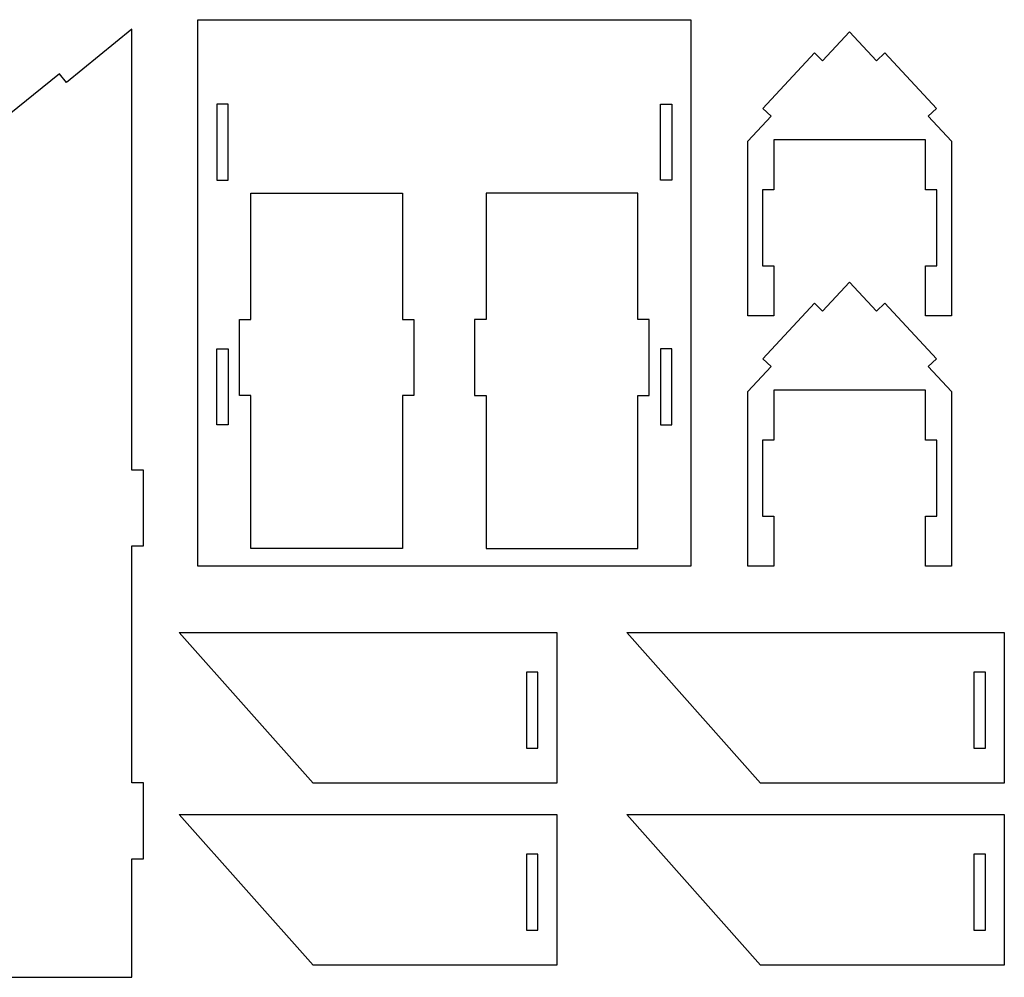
# Model space of a CAD drawing. Header units: centimetres. Extents: x -145 to 143, y -118 to 128.
# Tile 21 of 49: x -71 to -45, y -2 to 24. Entities that reach past the tile are written whole.
import ezdxf

# ---------------------------------------------------------------- set-up
doc = ezdxf.new("R2010")
doc.units = ezdxf.units.CM
doc.header["$MEASUREMENT"] = 0
doc.layers.add('Layer 1', color=7, linetype='Continuous')

msp = doc.modelspace()

# ---------------------------------------------------------------- linework, layer by layer
at = {"layer": 'Layer 1', "lineweight": 25}
for points, knots in [([(-53.59753, 23.7313), (-53.59753, 23.7313), (-66.59753, 23.7313), (-66.59753, 23.7313), (-66.59753, 23.7313), (-66.59753, 23.7313), (-66.59753, 9.3243), (-66.59753, 9.3243), (-66.59753, 9.3243), (-66.59753, 9.3243), (-53.59753, 9.3243), (-53.59753, 9.3243), (-53.59753, 9.3243), (-53.59753, 9.3243), (-53.59753, 23.7313), (-53.59753, 23.7313)], [0, 0, 0, 0, 0.2, 0.2, 0.2, 0.2, 0.4, 0.4, 0.4, 0.4, 0.6, 0.6, 0.6, 0.6, 1, 1, 1, 1]), ([(-71.60853, 20.8103), (-71.60853, 20.8103), (-71.79753, 21.0433), (-71.79753, 21.0433), (-71.79753, 21.0433), (-71.79753, 21.0433), (-70.24853, 22.3073), (-70.24853, 22.3073), (-70.24853, 22.3073), (-70.24853, 22.3073), (-70.05853, 22.0753), (-70.05853, 22.0753), (-70.05853, 22.0753), (-70.05853, 22.0753), (-68.33353, 23.4833), (-68.33353, 23.4833), (-68.33353, 23.4833), (-68.33353, 23.4833), (-68.33353, 11.8583), (-68.33353, 11.8583), (-68.33353, 11.8583), (-68.33353, 11.8583), (-68.03353, 11.8583), (-68.03353, 11.8583), (-68.03353, 11.8583), (-68.03353, 11.8583), (-68.03353, 9.8583), (-68.03353, 9.8583), (-68.03353, 9.8583), (-68.03353, 9.8583), (-68.33353, 9.8583), (-68.33353, 9.8583), (-68.33353, 9.8583), (-68.33353, 9.8583), (-68.33353, 3.6083), (-68.33353, 3.6083), (-68.33353, 3.6083), (-68.33353, 3.6083), (-68.03353, 3.6083), (-68.03353, 3.6083), (-68.03353, 3.6083), (-68.03353, 3.6083), (-68.03353, 1.6083), (-68.03353, 1.6083), (-68.03353, 1.6083), (-68.03353, 1.6083), (-68.33353, 1.6083), (-68.33353, 1.6083), (-68.33353, 1.6083), (-68.33353, 1.6083), (-68.33353, -1.5167), (-68.33353, -1.5167), (-68.33353, -1.5167), (-68.33353, -1.5167), (-72.33353, -1.5167), (-72.33353, -1.5167), (-72.33353, -1.5167), (-72.33353, -1.5167), (-72.33353, -1.2167), (-72.33353, -1.2167), (-72.33353, -1.2167), (-72.33353, -1.2167), (-74.33353, -1.2167), (-74.33353, -1.2167), (-74.33353, -1.2167), (-74.33353, -1.2167), (-74.33353, -1.5167), (-74.33353, -1.5167), (-74.33353, -1.5167), (-74.33353, -1.5167), (-78.33353, -1.5167), (-78.33353, -1.5167), (-78.33353, -1.5167), (-78.33353, -1.5167), (-78.33353, 1.6083), (-78.33353, 1.6083), (-78.33353, 1.6083), (-78.33353, 1.6083), (-78.63353, 1.6083), (-78.63353, 1.6083), (-78.63353, 1.6083), (-78.63353, 1.6083), (-78.63353, 3.6083), (-78.63353, 3.6083), (-78.63353, 3.6083), (-78.63353, 3.6083), (-78.33353, 3.6083), (-78.33353, 3.6083), (-78.33353, 3.6083), (-78.33353, 3.6083), (-78.33353, 9.8583), (-78.33353, 9.8583), (-78.33353, 9.8583), (-78.33353, 9.8583), (-78.63353, 9.8583), (-78.63353, 9.8583), (-78.63353, 9.8583), (-78.63353, 9.8583), (-78.63353, 11.8583), (-78.63353, 11.8583), (-78.63353, 11.8583), (-78.63353, 11.8583), (-78.33353, 11.8583), (-78.33353, 11.8583), (-78.33353, 11.8583), (-78.33353, 11.8583), (-78.33353, 15.3233), (-78.33353, 15.3233), (-78.33353, 15.3233), (-78.33353, 15.3233), (-76.60853, 16.7303), (-76.60853, 16.7303), (-76.60853, 16.7303), (-76.60853, 16.7303), (-76.79753, 16.9633), (-76.79753, 16.9633), (-76.79753, 16.9633), (-76.79753, 16.9633), (-75.24853, 18.2273), (-75.24853, 18.2273), (-75.24853, 18.2273), (-75.24853, 18.2273), (-75.05853, 17.9953), (-75.05853, 17.9953), (-75.05853, 17.9953), (-75.05853, 17.9953), (-71.60853, 20.8103), (-71.60853, 20.8103)], [0, 0, 0, 0, 0.03030303, 0.03030303, 0.03030303, 0.03030303, 0.06060606, 0.06060606, 0.06060606, 0.06060606, 0.09090909, 0.09090909, 0.09090909, 0.09090909, 0.12121212, 0.12121212, 0.12121212, 0.12121212, 0.15151515, 0.15151515, 0.15151515, 0.15151515, 0.18181818, 0.18181818, 0.18181818, 0.18181818, 0.21212121, 0.21212121, 0.21212121, 0.21212121, 0.24242424, 0.24242424, 0.24242424, 0.24242424, 0.27272727, 0.27272727, 0.27272727, 0.27272727, 0.3030303, 0.3030303, 0.3030303, 0.3030303, 0.33333333, 0.33333333, 0.33333333, 0.33333333, 0.36363636, 0.36363636, 0.36363636, 0.36363636, 0.39393939, 0.39393939, 0.39393939, 0.39393939, 0.42424242, 0.42424242, 0.42424242, 0.42424242, 0.45454545, 0.45454545, 0.45454545, 0.45454545, 0.48484848, 0.48484848, 0.48484848, 0.48484848, 0.51515152, 0.51515152, 0.51515152, 0.51515152, 0.54545455, 0.54545455, 0.54545455, 0.54545455, 0.57575758, 0.57575758, 0.57575758, 0.57575758, 0.60606061, 0.60606061, 0.60606061, 0.60606061, 0.63636364, 0.63636364, 0.63636364, 0.63636364, 0.66666667, 0.66666667, 0.66666667, 0.66666667, 0.6969697, 0.6969697, 0.6969697, 0.6969697, 0.72727273, 0.72727273, 0.72727273, 0.72727273, 0.75757576, 0.75757576, 0.75757576, 0.75757576, 0.78787879, 0.78787879, 0.78787879, 0.78787879, 0.81818182, 0.81818182, 0.81818182, 0.81818182, 0.84848485, 0.84848485, 0.84848485, 0.84848485, 0.87878788, 0.87878788, 0.87878788, 0.87878788, 0.90909091, 0.90909091, 0.90909091, 0.90909091, 0.93939394, 0.93939394, 0.93939394, 0.93939394, 1, 1, 1, 1]), ([(-47.10853, 19.2423), (-47.10853, 19.2423), (-47.10853, 17.2453), (-47.10853, 17.2453), (-47.10853, 17.2453), (-47.10853, 17.2453), (-47.40853, 17.2453), (-47.40853, 17.2453), (-47.40853, 17.2453), (-47.40853, 17.2453), (-47.40853, 15.9203), (-47.40853, 15.9203), (-47.40853, 15.9203), (-47.40853, 15.9203), (-46.72353, 15.9203), (-46.72353, 15.9203), (-46.72353, 15.9203), (-46.72353, 15.9203), (-46.72353, 20.5283), (-46.72353, 20.5283), (-46.72353, 20.5283), (-46.72353, 20.5283), (-47.33553, 21.1853), (-47.33553, 21.1853), (-47.33553, 21.1853), (-47.33553, 21.1853), (-47.11553, 21.3893), (-47.11553, 21.3893), (-47.11553, 21.3893), (-47.11553, 21.3893), (-48.47753, 22.8543), (-48.47753, 22.8543), (-48.47753, 22.8543), (-48.47753, 22.8543), (-48.69753, 22.6493), (-48.69753, 22.6493), (-48.69753, 22.6493), (-48.69753, 22.6493), (-49.40853, 23.4143), (-49.40853, 23.4143), (-49.40853, 23.4143), (-49.40853, 23.4143), (-50.12053, 22.6493), (-50.12053, 22.6493), (-50.12053, 22.6493), (-50.12053, 22.6493), (-50.33953, 22.8543), (-50.33953, 22.8543), (-50.33953, 22.8543), (-50.33953, 22.8543), (-51.70253, 21.3893), (-51.70253, 21.3893), (-51.70253, 21.3893), (-51.70253, 21.3893), (-51.48253, 21.1853), (-51.48253, 21.1853), (-51.48253, 21.1853), (-51.48253, 21.1853), (-52.09353, 20.5283), (-52.09353, 20.5283), (-52.09353, 20.5283), (-52.09353, 20.5283), (-52.09353, 15.9203), (-52.09353, 15.9203), (-52.09353, 15.9203), (-52.09353, 15.9203), (-51.40853, 15.9203), (-51.40853, 15.9203), (-51.40853, 15.9203), (-51.40853, 15.9203), (-51.40853, 17.2453), (-51.40853, 17.2453), (-51.40853, 17.2453), (-51.40853, 17.2453), (-51.70853, 17.2453), (-51.70853, 17.2453), (-51.70853, 17.2453), (-51.70853, 17.2453), (-51.70853, 19.2423), (-51.70853, 19.2423), (-51.70853, 19.2423), (-51.70853, 19.2423), (-51.40853, 19.2423), (-51.40853, 19.2423), (-51.40853, 19.2423), (-51.40853, 19.2423), (-51.40853, 20.5643), (-51.40853, 20.5643), (-51.40853, 20.5643), (-51.40853, 20.5643), (-47.40853, 20.5643), (-47.40853, 20.5643), (-47.40853, 20.5643), (-47.40853, 20.5643), (-47.40853, 19.2423), (-47.40853, 19.2423), (-47.40853, 19.2423), (-47.40853, 19.2423), (-47.10853, 19.2423), (-47.10853, 19.2423)], [0, 0, 0, 0, 0.03846154, 0.03846154, 0.03846154, 0.03846154, 0.07692308, 0.07692308, 0.07692308, 0.07692308, 0.11538462, 0.11538462, 0.11538462, 0.11538462, 0.15384615, 0.15384615, 0.15384615, 0.15384615, 0.19230769, 0.19230769, 0.19230769, 0.19230769, 0.23076923, 0.23076923, 0.23076923, 0.23076923, 0.26923077, 0.26923077, 0.26923077, 0.26923077, 0.30769231, 0.30769231, 0.30769231, 0.30769231, 0.34615385, 0.34615385, 0.34615385, 0.34615385, 0.38461538, 0.38461538, 0.38461538, 0.38461538, 0.42307692, 0.42307692, 0.42307692, 0.42307692, 0.46153846, 0.46153846, 0.46153846, 0.46153846, 0.5, 0.5, 0.5, 0.5, 0.53846154, 0.53846154, 0.53846154, 0.53846154, 0.57692308, 0.57692308, 0.57692308, 0.57692308, 0.61538462, 0.61538462, 0.61538462, 0.61538462, 0.65384615, 0.65384615, 0.65384615, 0.65384615, 0.69230769, 0.69230769, 0.69230769, 0.69230769, 0.73076923, 0.73076923, 0.73076923, 0.73076923, 0.76923077, 0.76923077, 0.76923077, 0.76923077, 0.80769231, 0.80769231, 0.80769231, 0.80769231, 0.84615385, 0.84615385, 0.84615385, 0.84615385, 0.88461538, 0.88461538, 0.88461538, 0.88461538, 0.92307692, 0.92307692, 0.92307692, 0.92307692, 1, 1, 1, 1]), ([(-66.09753, 19.5043), (-66.09753, 19.5043), (-66.09753, 21.5043), (-66.09753, 21.5043), (-66.09753, 21.5043), (-66.09753, 21.5043), (-65.79753, 21.5043), (-65.79753, 21.5043), (-65.79753, 21.5043), (-65.79753, 21.5043), (-65.79753, 19.5043), (-65.79753, 19.5043), (-65.79753, 19.5043), (-65.79753, 19.5043), (-66.09753, 19.5043), (-66.09753, 19.5043)], [0, 0, 0, 0, 0.2, 0.2, 0.2, 0.2, 0.4, 0.4, 0.4, 0.4, 0.6, 0.6, 0.6, 0.6, 1, 1, 1, 1]), ([(-54.39753, 21.5043), (-54.39753, 21.5043), (-54.39753, 19.5043), (-54.39753, 19.5043), (-54.39753, 19.5043), (-54.39753, 19.5043), (-54.09753, 19.5043), (-54.09753, 19.5043), (-54.09753, 19.5043), (-54.09753, 19.5043), (-54.09753, 21.5043), (-54.09753, 21.5043), (-54.09753, 21.5043), (-54.09753, 21.5043), (-54.39753, 21.5043), (-54.39753, 21.5043)], [0, 0, 0, 0, 0.2, 0.2, 0.2, 0.2, 0.4, 0.4, 0.4, 0.4, 0.6, 0.6, 0.6, 0.6, 1, 1, 1, 1]), ([(-61.19753, 13.8233), (-61.19753, 13.8233), (-60.89753, 13.8233), (-60.89753, 13.8233), (-60.89753, 13.8233), (-60.89753, 13.8233), (-60.89753, 15.8233), (-60.89753, 15.8233), (-60.89753, 15.8233), (-60.89753, 15.8233), (-61.19753, 15.8233), (-61.19753, 15.8233), (-61.19753, 15.8233), (-61.19753, 15.8233), (-61.19753, 19.1573), (-61.19753, 19.1573), (-61.19753, 19.1573), (-61.19753, 19.1573), (-65.19753, 19.1573), (-65.19753, 19.1573), (-65.19753, 19.1573), (-65.19753, 19.1573), (-65.19753, 15.8233), (-65.19753, 15.8233), (-65.19753, 15.8233), (-65.19753, 15.8233), (-65.49753, 15.8233), (-65.49753, 15.8233), (-65.49753, 15.8233), (-65.49753, 15.8233), (-65.49753, 13.8233), (-65.49753, 13.8233), (-65.49753, 13.8233), (-65.49753, 13.8233), (-65.19753, 13.8233), (-65.19753, 13.8233), (-65.19753, 13.8233), (-65.19753, 13.8233), (-65.19753, 9.7893), (-65.19753, 9.7893), (-65.19753, 9.7893), (-65.19753, 9.7893), (-61.19753, 9.7893), (-61.19753, 9.7893), (-61.19753, 9.7893), (-61.19753, 9.7893), (-61.19753, 13.8233), (-61.19753, 13.8233)], [0, 0, 0, 0, 0.07692308, 0.07692308, 0.07692308, 0.07692308, 0.15384615, 0.15384615, 0.15384615, 0.15384615, 0.23076923, 0.23076923, 0.23076923, 0.23076923, 0.30769231, 0.30769231, 0.30769231, 0.30769231, 0.38461538, 0.38461538, 0.38461538, 0.38461538, 0.46153846, 0.46153846, 0.46153846, 0.46153846, 0.53846154, 0.53846154, 0.53846154, 0.53846154, 0.61538462, 0.61538462, 0.61538462, 0.61538462, 0.69230769, 0.69230769, 0.69230769, 0.69230769, 0.76923077, 0.76923077, 0.76923077, 0.76923077, 0.84615385, 0.84615385, 0.84615385, 0.84615385, 1, 1, 1, 1]), ([(-58.99753, 9.7893), (-58.99753, 9.7893), (-58.99753, 13.8233), (-58.99753, 13.8233), (-58.99753, 13.8233), (-58.99753, 13.8233), (-59.29753, 13.8233), (-59.29753, 13.8233), (-59.29753, 13.8233), (-59.29753, 13.8233), (-59.29753, 15.8233), (-59.29753, 15.8233), (-59.29753, 15.8233), (-59.29753, 15.8233), (-58.99753, 15.8233), (-58.99753, 15.8233), (-58.99753, 15.8233), (-58.99753, 15.8233), (-58.99753, 19.1573), (-58.99753, 19.1573), (-58.99753, 19.1573), (-58.99753, 19.1573), (-54.99753, 19.1573), (-54.99753, 19.1573), (-54.99753, 19.1573), (-54.99753, 19.1573), (-54.99753, 15.8233), (-54.99753, 15.8233), (-54.99753, 15.8233), (-54.99753, 15.8233), (-54.69753, 15.8233), (-54.69753, 15.8233), (-54.69753, 15.8233), (-54.69753, 15.8233), (-54.69753, 13.8233), (-54.69753, 13.8233), (-54.69753, 13.8233), (-54.69753, 13.8233), (-54.99753, 13.8233), (-54.99753, 13.8233), (-54.99753, 13.8233), (-54.99753, 13.8233), (-54.99753, 9.7893), (-54.99753, 9.7893), (-54.99753, 9.7893), (-54.99753, 9.7893), (-58.99753, 9.7893), (-58.99753, 9.7893)], [0, 0, 0, 0, 0.07692308, 0.07692308, 0.07692308, 0.07692308, 0.15384615, 0.15384615, 0.15384615, 0.15384615, 0.23076923, 0.23076923, 0.23076923, 0.23076923, 0.30769231, 0.30769231, 0.30769231, 0.30769231, 0.38461538, 0.38461538, 0.38461538, 0.38461538, 0.46153846, 0.46153846, 0.46153846, 0.46153846, 0.53846154, 0.53846154, 0.53846154, 0.53846154, 0.61538462, 0.61538462, 0.61538462, 0.61538462, 0.69230769, 0.69230769, 0.69230769, 0.69230769, 0.76923077, 0.76923077, 0.76923077, 0.76923077, 0.84615385, 0.84615385, 0.84615385, 0.84615385, 1, 1, 1, 1]), ([(-47.10853, 12.6423), (-47.10853, 12.6423), (-47.10853, 10.6453), (-47.10853, 10.6453), (-47.10853, 10.6453), (-47.10853, 10.6453), (-47.40853, 10.6453), (-47.40853, 10.6453), (-47.40853, 10.6453), (-47.40853, 10.6453), (-47.40853, 9.3203), (-47.40853, 9.3203), (-47.40853, 9.3203), (-47.40853, 9.3203), (-46.72353, 9.3203), (-46.72353, 9.3203), (-46.72353, 9.3203), (-46.72353, 9.3203), (-46.72353, 13.9283), (-46.72353, 13.9283), (-46.72353, 13.9283), (-46.72353, 13.9283), (-47.33553, 14.5853), (-47.33553, 14.5853), (-47.33553, 14.5853), (-47.33553, 14.5853), (-47.11553, 14.7893), (-47.11553, 14.7893), (-47.11553, 14.7893), (-47.11553, 14.7893), (-48.47753, 16.2543), (-48.47753, 16.2543), (-48.47753, 16.2543), (-48.47753, 16.2543), (-48.69753, 16.0493), (-48.69753, 16.0493), (-48.69753, 16.0493), (-48.69753, 16.0493), (-49.40853, 16.8143), (-49.40853, 16.8143), (-49.40853, 16.8143), (-49.40853, 16.8143), (-50.12053, 16.0493), (-50.12053, 16.0493), (-50.12053, 16.0493), (-50.12053, 16.0493), (-50.33953, 16.2543), (-50.33953, 16.2543), (-50.33953, 16.2543), (-50.33953, 16.2543), (-51.70253, 14.7893), (-51.70253, 14.7893), (-51.70253, 14.7893), (-51.70253, 14.7893), (-51.48253, 14.5853), (-51.48253, 14.5853), (-51.48253, 14.5853), (-51.48253, 14.5853), (-52.09353, 13.9283), (-52.09353, 13.9283), (-52.09353, 13.9283), (-52.09353, 13.9283), (-52.09353, 9.3203), (-52.09353, 9.3203), (-52.09353, 9.3203), (-52.09353, 9.3203), (-51.40853, 9.3203), (-51.40853, 9.3203), (-51.40853, 9.3203), (-51.40853, 9.3203), (-51.40853, 10.6453), (-51.40853, 10.6453), (-51.40853, 10.6453), (-51.40853, 10.6453), (-51.70853, 10.6453), (-51.70853, 10.6453), (-51.70853, 10.6453), (-51.70853, 10.6453), (-51.70853, 12.6423), (-51.70853, 12.6423), (-51.70853, 12.6423), (-51.70853, 12.6423), (-51.40853, 12.6423), (-51.40853, 12.6423), (-51.40853, 12.6423), (-51.40853, 12.6423), (-51.40853, 13.9643), (-51.40853, 13.9643), (-51.40853, 13.9643), (-51.40853, 13.9643), (-47.40853, 13.9643), (-47.40853, 13.9643), (-47.40853, 13.9643), (-47.40853, 13.9643), (-47.40853, 12.6423), (-47.40853, 12.6423), (-47.40853, 12.6423), (-47.40853, 12.6423), (-47.10853, 12.6423), (-47.10853, 12.6423)], [0, 0, 0, 0, 0.03846154, 0.03846154, 0.03846154, 0.03846154, 0.07692308, 0.07692308, 0.07692308, 0.07692308, 0.11538462, 0.11538462, 0.11538462, 0.11538462, 0.15384615, 0.15384615, 0.15384615, 0.15384615, 0.19230769, 0.19230769, 0.19230769, 0.19230769, 0.23076923, 0.23076923, 0.23076923, 0.23076923, 0.26923077, 0.26923077, 0.26923077, 0.26923077, 0.30769231, 0.30769231, 0.30769231, 0.30769231, 0.34615385, 0.34615385, 0.34615385, 0.34615385, 0.38461538, 0.38461538, 0.38461538, 0.38461538, 0.42307692, 0.42307692, 0.42307692, 0.42307692, 0.46153846, 0.46153846, 0.46153846, 0.46153846, 0.5, 0.5, 0.5, 0.5, 0.53846154, 0.53846154, 0.53846154, 0.53846154, 0.57692308, 0.57692308, 0.57692308, 0.57692308, 0.61538462, 0.61538462, 0.61538462, 0.61538462, 0.65384615, 0.65384615, 0.65384615, 0.65384615, 0.69230769, 0.69230769, 0.69230769, 0.69230769, 0.73076923, 0.73076923, 0.73076923, 0.73076923, 0.76923077, 0.76923077, 0.76923077, 0.76923077, 0.80769231, 0.80769231, 0.80769231, 0.80769231, 0.84615385, 0.84615385, 0.84615385, 0.84615385, 0.88461538, 0.88461538, 0.88461538, 0.88461538, 0.92307692, 0.92307692, 0.92307692, 0.92307692, 1, 1, 1, 1]), ([(-66.09753, 13.0513), (-66.09753, 13.0513), (-65.79753, 13.0513), (-65.79753, 13.0513), (-65.79753, 13.0513), (-65.79753, 13.0513), (-65.79753, 15.0513), (-65.79753, 15.0513), (-65.79753, 15.0513), (-65.79753, 15.0513), (-66.09753, 15.0513), (-66.09753, 15.0513), (-66.09753, 15.0513), (-66.09753, 15.0513), (-66.09753, 13.0513), (-66.09753, 13.0513)], [0, 0, 0, 0, 0.2, 0.2, 0.2, 0.2, 0.4, 0.4, 0.4, 0.4, 0.6, 0.6, 0.6, 0.6, 1, 1, 1, 1]), ([(-54.09753, 15.0513), (-54.09753, 15.0513), (-54.09753, 13.0513), (-54.09753, 13.0513), (-54.09753, 13.0513), (-54.09753, 13.0513), (-54.39753, 13.0513), (-54.39753, 13.0513), (-54.39753, 13.0513), (-54.39753, 13.0513), (-54.39753, 15.0513), (-54.39753, 15.0513), (-54.39753, 15.0513), (-54.39753, 15.0513), (-54.09753, 15.0513), (-54.09753, 15.0513)], [0, 0, 0, 0, 0.2, 0.2, 0.2, 0.2, 0.4, 0.4, 0.4, 0.4, 0.6, 0.6, 0.6, 0.6, 1, 1, 1, 1]), ([(-67.08753, 7.5723), (-67.08753, 7.5723), (-63.55653, 3.6023), (-63.55653, 3.6023), (-63.55653, 3.6023), (-63.55653, 3.6023), (-57.13053, 3.6023), (-57.13053, 3.6023), (-57.13053, 3.6023), (-57.13053, 3.6023), (-57.13053, 7.5723), (-57.13053, 7.5723), (-57.13053, 7.5723), (-57.13053, 7.5723), (-67.08753, 7.5723), (-67.08753, 7.5723)], [0, 0, 0, 0, 0.2, 0.2, 0.2, 0.2, 0.4, 0.4, 0.4, 0.4, 0.6, 0.6, 0.6, 0.6, 1, 1, 1, 1]), ([(-55.28753, 7.5723), (-55.28753, 7.5723), (-51.75653, 3.6023), (-51.75653, 3.6023), (-51.75653, 3.6023), (-51.75653, 3.6023), (-45.33053, 3.6023), (-45.33053, 3.6023), (-45.33053, 3.6023), (-45.33053, 3.6023), (-45.33053, 7.5723), (-45.33053, 7.5723), (-45.33053, 7.5723), (-45.33053, 7.5723), (-55.28753, 7.5723), (-55.28753, 7.5723)], [0, 0, 0, 0, 0.2, 0.2, 0.2, 0.2, 0.4, 0.4, 0.4, 0.4, 0.6, 0.6, 0.6, 0.6, 1, 1, 1, 1]), ([(-57.93053, 4.5283), (-57.93053, 4.5283), (-57.93053, 6.5283), (-57.93053, 6.5283), (-57.93053, 6.5283), (-57.93053, 6.5283), (-57.63053, 6.5283), (-57.63053, 6.5283), (-57.63053, 6.5283), (-57.63053, 6.5283), (-57.63053, 4.5283), (-57.63053, 4.5283), (-57.63053, 4.5283), (-57.63053, 4.5283), (-57.93053, 4.5283), (-57.93053, 4.5283)], [0, 0, 0, 0, 0.2, 0.2, 0.2, 0.2, 0.4, 0.4, 0.4, 0.4, 0.6, 0.6, 0.6, 0.6, 1, 1, 1, 1]), ([(-46.13053, 4.5283), (-46.13053, 4.5283), (-46.13053, 6.5283), (-46.13053, 6.5283), (-46.13053, 6.5283), (-46.13053, 6.5283), (-45.83053, 6.5283), (-45.83053, 6.5283), (-45.83053, 6.5283), (-45.83053, 6.5283), (-45.83053, 4.5283), (-45.83053, 4.5283), (-45.83053, 4.5283), (-45.83053, 4.5283), (-46.13053, 4.5283), (-46.13053, 4.5283)], [0, 0, 0, 0, 0.2, 0.2, 0.2, 0.2, 0.4, 0.4, 0.4, 0.4, 0.6, 0.6, 0.6, 0.6, 1, 1, 1, 1]), ([(-67.08753, 2.7723), (-67.08753, 2.7723), (-63.55653, -1.1977), (-63.55653, -1.1977), (-63.55653, -1.1977), (-63.55653, -1.1977), (-57.13053, -1.1977), (-57.13053, -1.1977), (-57.13053, -1.1977), (-57.13053, -1.1977), (-57.13053, 2.7723), (-57.13053, 2.7723), (-57.13053, 2.7723), (-57.13053, 2.7723), (-67.08753, 2.7723), (-67.08753, 2.7723)], [0, 0, 0, 0, 0.2, 0.2, 0.2, 0.2, 0.4, 0.4, 0.4, 0.4, 0.6, 0.6, 0.6, 0.6, 1, 1, 1, 1]), ([(-55.28753, 2.7723), (-55.28753, 2.7723), (-51.75653, -1.1977), (-51.75653, -1.1977), (-51.75653, -1.1977), (-51.75653, -1.1977), (-45.33053, -1.1977), (-45.33053, -1.1977), (-45.33053, -1.1977), (-45.33053, -1.1977), (-45.33053, 2.7723), (-45.33053, 2.7723), (-45.33053, 2.7723), (-45.33053, 2.7723), (-55.28753, 2.7723), (-55.28753, 2.7723)], [0, 0, 0, 0, 0.2, 0.2, 0.2, 0.2, 0.4, 0.4, 0.4, 0.4, 0.6, 0.6, 0.6, 0.6, 1, 1, 1, 1]), ([(-57.93053, -0.2717), (-57.93053, -0.2717), (-57.93053, 1.7283), (-57.93053, 1.7283), (-57.93053, 1.7283), (-57.93053, 1.7283), (-57.63053, 1.7283), (-57.63053, 1.7283), (-57.63053, 1.7283), (-57.63053, 1.7283), (-57.63053, -0.2717), (-57.63053, -0.2717), (-57.63053, -0.2717), (-57.63053, -0.2717), (-57.93053, -0.2717), (-57.93053, -0.2717)], [0, 0, 0, 0, 0.2, 0.2, 0.2, 0.2, 0.4, 0.4, 0.4, 0.4, 0.6, 0.6, 0.6, 0.6, 1, 1, 1, 1]), ([(-46.13053, -0.2717), (-46.13053, -0.2717), (-46.13053, 1.7283), (-46.13053, 1.7283), (-46.13053, 1.7283), (-46.13053, 1.7283), (-45.83053, 1.7283), (-45.83053, 1.7283), (-45.83053, 1.7283), (-45.83053, 1.7283), (-45.83053, -0.2717), (-45.83053, -0.2717), (-45.83053, -0.2717), (-45.83053, -0.2717), (-46.13053, -0.2717), (-46.13053, -0.2717)], [0, 0, 0, 0, 0.2, 0.2, 0.2, 0.2, 0.4, 0.4, 0.4, 0.4, 0.6, 0.6, 0.6, 0.6, 1, 1, 1, 1])]:
    msp.add_open_spline(points, degree=3, knots=knots, dxfattribs=at)

doc.saveas('drawing.dxf')
